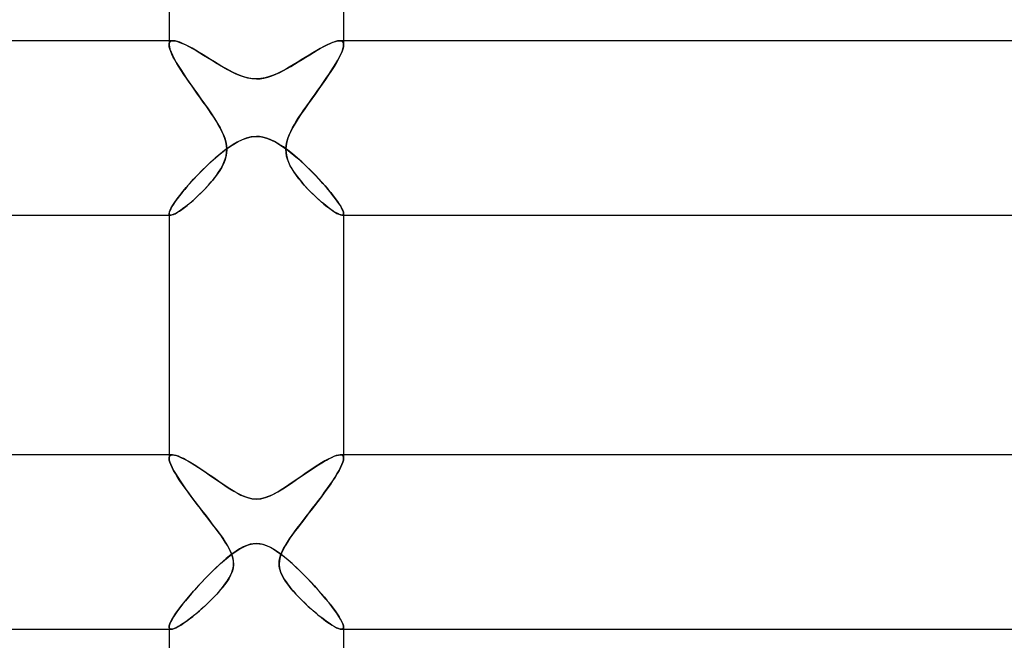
# Model space of a CAD drawing. Header units: millimetres. Extents: x -258 to 258, y -2 to 190.
# Tile 28 of 45: x -5 to 17, y 104 to 118. Entities that reach past the tile are written whole.
import ezdxf

# ---------------------------------------------------------------- set-up
doc = ezdxf.new("R2010")
doc.units = ezdxf.units.MM
doc.layers.add('HIDDEN', color=7, linetype='Continuous')
doc.layers.add('THICK', color=7, linetype='Continuous')

msp = doc.modelspace()

# ---------------------------------------------------------------- linework, layer by layer
at = {"layer": 'HIDDEN'}
for p, q in [((-2, 118), (-2, 117.908)), ((-1.997, 117.937), (-2, 117.908)), ((-2, 117.908), (-1.997, 117.936)), ((-1.996, 117.865), (-2, 117.908)), ((-2, 117.908), (-1.995, 117.861)), ((-1.989, 117.96), (-1.997, 117.937)), ((-1.997, 117.936), (-1.989, 117.959)), ((-1.984, 117.815), (-1.996, 117.865)), ((-1.995, 117.861), (-1.981, 117.805)), ((-1.976, 117.978), (-1.989, 117.96)), ((-1.989, 117.959), (-1.976, 117.977)), ((-1.976, 117.977), (-1.958, 117.99)), ((-1.957, 117.99), (-1.976, 117.978)), ((-1.958, 117.99), (-1.934, 117.998)), ((-1.933, 117.998), (-1.957, 117.99)), ((-1.934, 117.998), (-1.906, 118)), ((-1.905, 118), (-1.933, 117.998)), ((-1.862, 117.996), (-1.905, 118)), ((-1.811, 117.984), (-1.862, 117.996)), ((-1.754, 117.965), (-1.811, 117.984)), ((-1.691, 117.939), (-1.754, 117.965)), ((-1.623, 117.907), (-1.691, 117.939)), ((-1.551, 117.87), (-1.623, 117.907)), ((-1.474, 117.828), (-1.551, 117.87)), ((1.546, 117.867), (1.466, 117.824)), ((1.62, 117.906), (1.546, 117.867)), ((1.69, 117.938), (1.62, 117.906)), ((1.754, 117.964), (1.69, 117.938)), ((1.811, 117.984), (1.754, 117.964)), ((1.862, 117.996), (1.811, 117.984)), ((1.906, 118), (1.862, 117.996)), ((1.905, 118), (1.933, 117.998)), ((1.934, 117.998), (1.906, 118)), ((1.933, 117.998), (1.957, 117.99)), ((1.958, 117.99), (1.934, 117.998)), ((1.957, 117.99), (1.976, 117.978)), ((1.976, 117.977), (1.958, 117.99)), ((1.976, 117.978), (1.989, 117.96)), ((1.989, 117.959), (1.976, 117.977)), ((1.995, 117.861), (1.981, 117.806)), ((1.984, 117.815), (1.996, 117.865)), ((1.989, 117.96), (1.997, 117.937)), ((1.997, 117.936), (1.989, 117.959)), ((2, 117.908), (1.995, 117.861)), ((1.996, 117.865), (2, 117.908)), ((1.997, 117.937), (2, 117.908)), ((2, 117.908), (1.997, 117.936)), ((2, 118), (2, 117.908)), ((-1.964, 117.758), (-1.984, 117.815)), ((-1.981, 117.805), (-1.957, 117.741)), ((-1.937, 117.696), (-1.964, 117.758)), ((-1.957, 117.741), (-1.924, 117.669)), ((-1.904, 117.628), (-1.937, 117.696)), ((-1.924, 117.669), (-1.884, 117.59)), ((-1.865, 117.555), (-1.904, 117.628)), ((-1.393, 117.782), (-1.474, 117.828)), ((-1.309, 117.733), (-1.393, 117.782)), ((-1.223, 117.681), (-1.309, 117.733)), ((-1.137, 117.627), (-1.223, 117.681)), ((-1.049, 117.573), (-1.137, 117.627)), ((1.209, 117.672), (1.12, 117.617)), ((1.297, 117.725), (1.209, 117.672)), ((1.383, 117.776), (1.297, 117.725)), ((1.466, 117.824), (1.383, 117.776)), ((1.865, 117.555), (1.904, 117.628)), ((1.925, 117.669), (1.884, 117.59)), ((1.904, 117.628), (1.937, 117.696)), ((1.957, 117.742), (1.925, 117.669)), ((1.937, 117.696), (1.964, 117.758)), ((1.981, 117.806), (1.957, 117.742)), ((1.964, 117.758), (1.984, 117.815)), ((-1.884, 117.59), (-1.836, 117.504)), ((-1.82, 117.478), (-1.865, 117.555)), ((-1.836, 117.504), (-1.781, 117.413)), ((-1.771, 117.398), (-1.82, 117.478)), ((-1.781, 117.413), (-1.72, 117.318)), ((-1.718, 117.314), (-1.771, 117.398)), ((-0.961, 117.519), (-1.049, 117.573)), ((-0.874, 117.466), (-0.961, 117.519)), ((-0.788, 117.414), (-0.874, 117.466)), ((-0.703, 117.365), (-0.788, 117.414)), ((0.847, 117.449), (0.756, 117.396)), ((0.938, 117.505), (0.847, 117.449)), ((1.029, 117.561), (0.938, 117.505)), ((1.12, 117.617), (1.029, 117.561)), ((1.718, 117.314), (1.771, 117.398)), ((1.781, 117.414), (1.721, 117.318)), ((1.771, 117.398), (1.82, 117.478)), ((1.836, 117.505), (1.781, 117.414)), ((1.82, 117.478), (1.865, 117.555)), ((1.884, 117.59), (1.836, 117.505)), ((-1.72, 117.318), (-1.655, 117.218)), ((-1.661, 117.227), (-1.718, 117.314)), ((-1.601, 117.139), (-1.661, 117.227)), ((-1.655, 117.218), (-1.584, 117.114)), ((-0.619, 117.319), (-0.703, 117.365)), ((-0.535, 117.275), (-0.619, 117.319)), ((-0.446, 117.234), (-0.535, 117.275)), ((-0.355, 117.197), (-0.446, 117.234)), ((-0.262, 117.166), (-0.355, 117.197)), ((0.301, 117.178), (0.203, 117.15)), ((0.394, 117.212), (0.301, 117.178)), ((0.484, 117.251), (0.394, 117.212)), ((0.574, 117.295), (0.484, 117.251)), ((0.665, 117.344), (0.574, 117.295)), ((0.756, 117.396), (0.665, 117.344)), ((1.655, 117.218), (1.585, 117.114)), ((1.601, 117.139), (1.661, 117.227)), ((1.721, 117.318), (1.655, 117.218)), ((1.661, 117.227), (1.718, 117.314)), ((-1.539, 117.049), (-1.601, 117.139)), ((-1.584, 117.114), (-1.51, 117.007)), ((-1.475, 116.958), (-1.539, 117.049)), ((-1.51, 117.007), (-1.433, 116.897)), ((-1.411, 116.867), (-1.475, 116.958)), ((-0.171, 117.143), (-0.262, 117.166)), ((-0.084, 117.13), (-0.171, 117.143)), ((0, 117.126), (-0.084, 117.13)), ((0.103, 117.132), (0, 117.126)), ((0.203, 117.15), (0.103, 117.132)), ((1.411, 116.867), (1.475, 116.958)), ((1.51, 117.008), (1.433, 116.898)), ((1.475, 116.958), (1.539, 117.049)), ((1.585, 117.114), (1.51, 117.008)), ((1.539, 117.049), (1.601, 117.139)), ((-1.433, 116.897), (-1.353, 116.785)), ((-1.346, 116.776), (-1.411, 116.867)), ((-1.353, 116.785), (-1.271, 116.671)), ((-1.281, 116.685), (-1.346, 116.776)), ((1.353, 116.785), (1.271, 116.671)), ((1.281, 116.685), (1.346, 116.776)), ((1.346, 116.776), (1.411, 116.867)), ((1.433, 116.898), (1.353, 116.785)), ((-1.217, 116.594), (-1.281, 116.685)), ((-1.271, 116.671), (-1.189, 116.555)), ((-1.154, 116.505), (-1.217, 116.594)), ((-1.189, 116.555), (-1.108, 116.44)), ((-1.092, 116.417), (-1.154, 116.505)), ((1.092, 116.417), (1.154, 116.505)), ((1.189, 116.555), (1.108, 116.44)), ((1.154, 116.505), (1.217, 116.594)), ((1.271, 116.671), (1.189, 116.555)), ((1.217, 116.594), (1.281, 116.685)), ((-1.108, 116.44), (-1.03, 116.326)), ((-1.033, 116.331), (-1.092, 116.417)), ((-0.977, 116.246), (-1.033, 116.331)), ((-1.03, 116.326), (-0.957, 116.215)), ((1.03, 116.326), (0.957, 116.215)), ((0.977, 116.246), (1.033, 116.331)), ((1.108, 116.44), (1.03, 116.326)), ((1.033, 116.331), (1.092, 116.417)), ((-0.924, 116.162), (-0.977, 116.246)), ((-0.957, 116.215), (-0.89, 116.106)), ((-0.875, 116.08), (-0.924, 116.162)), ((-0.89, 116.106), (-0.83, 116)), ((-0.83, 116), (-0.875, 116.08)), ((0.89, 116.106), (0.83, 116)), ((0.83, 116), (0.875, 116.08)), ((0.875, 116.08), (0.924, 116.162)), ((0.957, 116.215), (0.89, 116.106)), ((0.924, 116.162), (0.977, 116.246)), ((-0.789, 115.921), (-0.83, 116)), ((-0.83, 116), (-0.79, 115.922)), ((-0.79, 115.922), (-0.754, 115.843)), ((-0.754, 115.842), (-0.789, 115.921)), ((-0.754, 115.843), (-0.724, 115.763)), ((-0.723, 115.761), (-0.754, 115.842)), ((0.723, 115.762), (0.754, 115.842)), ((0.754, 115.843), (0.724, 115.763)), ((0.79, 115.922), (0.754, 115.843)), ((0.754, 115.842), (0.789, 115.921)), ((0.789, 115.921), (0.83, 116)), ((0.83, 116), (0.79, 115.922)), ((-0.724, 115.763), (-0.7, 115.68)), ((-0.7, 115.679), (-0.723, 115.761)), ((-0.7, 115.68), (-0.684, 115.595)), ((-0.684, 115.597), (-0.7, 115.679)), ((-0.678, 115.515), (-0.684, 115.597)), ((-0.684, 115.595), (-0.678, 115.509)), ((-0.619, 115.564), (-0.516, 115.631)), ((-0.516, 115.631), (-0.415, 115.689)), ((-0.415, 115.689), (-0.318, 115.735)), ((-0.318, 115.735), (-0.229, 115.768)), ((-0.229, 115.768), (-0.147, 115.789)), ((-0.147, 115.789), (-0.072, 115.801)), ((-0.072, 115.801), (0, 115.805)), ((0, 115.805), (0.117, 115.795)), ((0.117, 115.795), (0.234, 115.766)), ((0.234, 115.766), (0.344, 115.723)), ((0.344, 115.723), (0.443, 115.673)), ((0.443, 115.673), (0.529, 115.623)), ((0.529, 115.623), (0.609, 115.57)), ((0.684, 115.595), (0.678, 115.509)), ((0.679, 115.515), (0.685, 115.597)), ((0.7, 115.68), (0.684, 115.595)), ((0.685, 115.597), (0.7, 115.68)), ((0.724, 115.763), (0.7, 115.68)), ((0.7, 115.68), (0.723, 115.762)), ((-0.935, 115.315), (-0.829, 115.404)), ((-0.829, 115.404), (-0.723, 115.488)), ((-0.723, 115.488), (-0.619, 115.564)), ((-0.683, 115.424), (-0.699, 115.339)), ((-0.695, 115.356), (-0.682, 115.434)), ((-0.678, 115.509), (-0.683, 115.424)), ((-0.682, 115.434), (-0.678, 115.515)), ((0.609, 115.57), (0.691, 115.512)), ((0.678, 115.509), (0.683, 115.424)), ((0.682, 115.434), (0.679, 115.515)), ((0.695, 115.357), (0.682, 115.434)), ((0.683, 115.424), (0.699, 115.339)), ((0.691, 115.512), (0.774, 115.448)), ((0.774, 115.448), (0.859, 115.379)), ((0.859, 115.379), (0.943, 115.307)), ((-1.144, 115.122), (-1.04, 115.22)), ((-1.04, 115.22), (-0.935, 115.315)), ((-0.756, 115.178), (-0.794, 115.102)), ((-0.778, 115.133), (-0.743, 115.207)), ((-0.723, 115.257), (-0.756, 115.178)), ((-0.743, 115.207), (-0.715, 115.281)), ((-0.699, 115.339), (-0.723, 115.257)), ((-0.715, 115.281), (-0.695, 115.356)), ((0.715, 115.281), (0.695, 115.357)), ((0.699, 115.339), (0.723, 115.257)), ((0.743, 115.207), (0.715, 115.281)), ((0.723, 115.257), (0.756, 115.178)), ((0.777, 115.134), (0.743, 115.207)), ((0.756, 115.178), (0.794, 115.102)), ((0.943, 115.307), (1.029, 115.231)), ((1.029, 115.231), (1.114, 115.151)), ((1.114, 115.151), (1.197, 115.071)), ((-1.438, 114.823), (-1.345, 114.922)), ((-1.345, 114.922), (-1.247, 115.022)), ((-1.247, 115.022), (-1.144, 115.122)), ((-0.889, 114.951), (-0.943, 114.876)), ((-0.917, 114.911), (-0.865, 114.985)), ((-0.839, 115.026), (-0.889, 114.951)), ((-0.865, 114.985), (-0.818, 115.059)), ((-0.794, 115.102), (-0.839, 115.026)), ((-0.818, 115.059), (-0.778, 115.133)), ((0.818, 115.06), (0.777, 115.134)), ((0.794, 115.102), (0.839, 115.026)), ((0.865, 114.986), (0.818, 115.06)), ((0.839, 115.026), (0.889, 114.951)), ((0.917, 114.911), (0.865, 114.986)), ((0.889, 114.951), (0.943, 114.876)), ((1.197, 115.071), (1.279, 114.989)), ((1.279, 114.989), (1.358, 114.908)), ((-1.609, 114.632), (-1.526, 114.726)), ((-1.526, 114.726), (-1.438, 114.823)), ((-1.063, 114.729), (-1.129, 114.655)), ((-1.101, 114.686), (-1.036, 114.761)), ((-1.001, 114.803), (-1.063, 114.729)), ((-1.036, 114.761), (-0.975, 114.836)), ((-0.943, 114.876), (-1.001, 114.803)), ((-0.975, 114.836), (-0.917, 114.911)), ((0.974, 114.836), (0.917, 114.911)), ((0.943, 114.876), (1.001, 114.803)), ((1.035, 114.761), (0.974, 114.836)), ((1.001, 114.803), (1.063, 114.729)), ((1.1, 114.687), (1.035, 114.761)), ((1.063, 114.729), (1.129, 114.655)), ((1.358, 114.908), (1.434, 114.828)), ((1.434, 114.828), (1.507, 114.748)), ((1.507, 114.748), (1.577, 114.669)), ((-1.755, 114.454), (-1.686, 114.541)), ((-1.686, 114.541), (-1.609, 114.632)), ((-1.379, 114.404), (-1.308, 114.471)), ((-1.267, 114.512), (-1.338, 114.443)), ((-1.308, 114.471), (-1.238, 114.541)), ((-1.197, 114.583), (-1.267, 114.512)), ((-1.238, 114.541), (-1.168, 114.613)), ((-1.129, 114.655), (-1.197, 114.583)), ((-1.168, 114.613), (-1.101, 114.686)), ((1.167, 114.614), (1.1, 114.687)), ((1.129, 114.655), (1.197, 114.583)), ((1.237, 114.542), (1.167, 114.614)), ((1.197, 114.583), (1.267, 114.512)), ((1.307, 114.472), (1.237, 114.542)), ((1.267, 114.512), (1.338, 114.443)), ((1.379, 114.405), (1.307, 114.472)), ((1.577, 114.669), (1.643, 114.592)), ((1.643, 114.592), (1.704, 114.518)), ((1.704, 114.518), (1.762, 114.446)), ((-1.918, 114.227), (-1.872, 114.296)), ((-1.872, 114.296), (-1.818, 114.372)), ((-1.818, 114.372), (-1.755, 114.454)), ((-1.551, 114.253), (-1.619, 114.199)), ((-1.585, 114.225), (-1.519, 114.28)), ((-1.481, 114.313), (-1.551, 114.253)), ((-1.519, 114.28), (-1.45, 114.34)), ((-1.41, 114.376), (-1.481, 114.313)), ((-1.45, 114.34), (-1.379, 114.404)), ((-1.338, 114.443), (-1.41, 114.376)), ((1.338, 114.443), (1.41, 114.376)), ((1.449, 114.341), (1.379, 114.405)), ((1.41, 114.376), (1.481, 114.313)), ((1.518, 114.281), (1.449, 114.341)), ((1.481, 114.313), (1.551, 114.253)), ((1.584, 114.226), (1.518, 114.281)), ((1.551, 114.253), (1.619, 114.199)), ((1.762, 114.446), (1.814, 114.378)), ((1.814, 114.378), (1.86, 114.313)), ((1.86, 114.313), (1.901, 114.252)), ((1.901, 114.252), (1.936, 114.197)), ((-2, 114.038), (-1.995, 114.071)), ((-2, 114.038), (-1.999, 114.027)), ((-1.999, 114.026), (-2, 114.038)), ((-1.999, 114.027), (-1.996, 114.017)), ((-1.996, 114.016), (-1.999, 114.026)), ((-1.996, 114.017), (-1.99, 114.009)), ((-1.99, 114.009), (-1.996, 114.016)), ((-1.995, 114.071), (-1.979, 114.114)), ((-1.979, 114.114), (-1.953, 114.166)), ((-1.953, 114.166), (-1.918, 114.227)), ((-1.935, 114.004), (-1.901, 114.016)), ((-1.894, 114.019), (-1.931, 114.005)), ((-1.901, 114.016), (-1.861, 114.034)), ((-1.849, 114.04), (-1.894, 114.019)), ((-1.861, 114.034), (-1.815, 114.06)), ((-1.799, 114.07), (-1.849, 114.04)), ((-1.815, 114.06), (-1.764, 114.092)), ((-1.743, 114.106), (-1.799, 114.07)), ((-1.764, 114.092), (-1.708, 114.131)), ((-1.683, 114.149), (-1.743, 114.106)), ((-1.708, 114.131), (-1.649, 114.175)), ((-1.619, 114.199), (-1.683, 114.149)), ((-1.649, 114.175), (-1.585, 114.225)), ((1.648, 114.176), (1.584, 114.226)), ((1.619, 114.199), (1.683, 114.149)), ((1.707, 114.132), (1.648, 114.176)), ((1.683, 114.149), (1.743, 114.106)), ((1.763, 114.093), (1.707, 114.132)), ((1.743, 114.106), (1.799, 114.07)), ((1.814, 114.061), (1.763, 114.093)), ((1.799, 114.07), (1.849, 114.04)), ((1.86, 114.035), (1.814, 114.061)), ((1.849, 114.04), (1.894, 114.019)), ((1.9, 114.016), (1.86, 114.035)), ((1.894, 114.019), (1.931, 114.005)), ((1.934, 114.004), (1.9, 114.016)), ((1.936, 114.197), (1.963, 114.147)), ((1.963, 114.147), (1.983, 114.104)), ((1.983, 114.104), (1.996, 114.067)), ((1.996, 114.017), (1.99, 114.009)), ((1.99, 114.009), (1.996, 114.016)), ((1.996, 114.067), (2, 114.038)), ((1.999, 114.027), (1.996, 114.017)), ((1.996, 114.016), (1.999, 114.026)), ((2, 114.038), (1.999, 114.027)), ((1.999, 114.026), (2, 114.038)), ((-2, 114), (-1.963, 114)), ((-1.99, 114.009), (-1.983, 114.004)), ((-1.983, 114.004), (-1.99, 114.009)), ((-1.983, 114.004), (-1.974, 114.001)), ((-1.973, 114.001), (-1.983, 114.004)), ((-1.974, 114.001), (-1.962, 114)), ((-1.962, 114), (-1.973, 114.001)), ((-1.931, 114.005), (-1.962, 114)), ((-1.962, 114), (-1.935, 114.004)), ((1.931, 114.005), (1.962, 114)), ((1.962, 114), (1.934, 114.004)), ((1.974, 114.001), (1.962, 114)), ((1.962, 114), (1.973, 114.001)), ((1.963, 114), (2, 114)), ((1.973, 114.001), (1.983, 114.004)), ((1.983, 114.004), (1.974, 114.001)), ((1.99, 114.009), (1.983, 114.004)), ((1.983, 114.004), (1.99, 114.009)), ((-2, 108.5), (-2, 108.422)), ((-2, 108.422), (-1.998, 108.446)), ((-1.998, 108.446), (-2, 108.422)), ((-1.996, 108.381), (-2, 108.422)), ((-2, 108.422), (-1.996, 108.382)), ((-1.998, 108.446), (-1.991, 108.466)), ((-1.991, 108.466), (-1.998, 108.446)), ((-1.996, 108.382), (-1.983, 108.333)), ((-1.982, 108.332), (-1.996, 108.381)), ((-1.991, 108.466), (-1.98, 108.481)), ((-1.98, 108.481), (-1.991, 108.466)), ((-1.98, 108.481), (-1.964, 108.492)), ((-1.964, 108.492), (-1.98, 108.481)), ((-1.964, 108.492), (-1.945, 108.498)), ((-1.944, 108.498), (-1.964, 108.492)), ((-1.945, 108.498), (-1.921, 108.5)), ((-1.92, 108.5), (-1.944, 108.498)), ((-1.882, 108.496), (-1.92, 108.5)), ((-1.838, 108.485), (-1.882, 108.496)), ((-1.787, 108.467), (-1.838, 108.485)), ((-1.732, 108.443), (-1.787, 108.467)), ((-1.671, 108.414), (-1.732, 108.443)), ((-1.606, 108.379), (-1.671, 108.414)), ((-1.537, 108.34), (-1.606, 108.379)), ((1.645, 108.401), (1.572, 108.36)), ((1.713, 108.435), (1.645, 108.401)), ((1.775, 108.462), (1.713, 108.435)), ((1.831, 108.483), (1.775, 108.462)), ((1.88, 108.496), (1.831, 108.483)), ((1.921, 108.5), (1.88, 108.496)), ((1.92, 108.5), (1.944, 108.498)), ((1.945, 108.498), (1.921, 108.5)), ((1.944, 108.498), (1.964, 108.492)), ((1.964, 108.492), (1.945, 108.498)), ((1.98, 108.481), (1.964, 108.492)), ((1.964, 108.492), (1.98, 108.481)), ((1.991, 108.466), (1.98, 108.481)), ((1.98, 108.481), (1.991, 108.466)), ((1.982, 108.332), (1.996, 108.381)), ((1.996, 108.382), (1.983, 108.333)), ((1.998, 108.446), (1.991, 108.466)), ((1.991, 108.466), (1.998, 108.446)), ((1.996, 108.381), (2, 108.422)), ((2, 108.422), (1.996, 108.382)), ((2, 108.422), (1.998, 108.446)), ((1.998, 108.446), (2, 108.422)), ((2, 108.5), (2, 108.422)), ((-1.983, 108.333), (-1.962, 108.277)), ((-1.961, 108.276), (-1.982, 108.332)), ((-1.962, 108.277), (-1.933, 108.214)), ((-1.932, 108.213), (-1.961, 108.276)), ((-1.933, 108.214), (-1.897, 108.145)), ((-1.896, 108.144), (-1.932, 108.213)), ((-1.897, 108.145), (-1.854, 108.07)), ((-1.854, 108.07), (-1.896, 108.144)), ((-1.465, 108.296), (-1.537, 108.34)), ((-1.39, 108.249), (-1.465, 108.296)), ((-1.311, 108.198), (-1.39, 108.249)), ((-1.23, 108.144), (-1.311, 108.198)), ((-1.147, 108.087), (-1.23, 108.144)), ((1.237, 108.149), (1.145, 108.086)), ((1.327, 108.208), (1.237, 108.149)), ((1.413, 108.263), (1.327, 108.208)), ((1.495, 108.314), (1.413, 108.263)), ((1.572, 108.36), (1.495, 108.314)), ((1.897, 108.145), (1.854, 108.07)), ((1.854, 108.07), (1.896, 108.144)), ((1.896, 108.144), (1.932, 108.213)), ((1.933, 108.214), (1.897, 108.145)), ((1.932, 108.213), (1.961, 108.276)), ((1.962, 108.277), (1.933, 108.214)), ((1.961, 108.276), (1.982, 108.332)), ((1.983, 108.333), (1.962, 108.277)), ((-1.805, 107.991), (-1.854, 108.07)), ((-1.854, 108.07), (-1.804, 107.989)), ((-1.752, 107.908), (-1.805, 107.991)), ((-1.804, 107.989), (-1.749, 107.905)), ((-1.061, 108.029), (-1.147, 108.087)), ((-0.976, 107.97), (-1.061, 108.029)), ((-0.891, 107.911), (-0.976, 107.97)), ((0.96, 107.959), (0.868, 107.896)), ((1.052, 108.023), (0.96, 107.959)), ((1.145, 108.086), (1.052, 108.023)), ((1.804, 107.99), (1.749, 107.905)), ((1.752, 107.908), (1.805, 107.991)), ((1.854, 108.07), (1.804, 107.99)), ((1.805, 107.991), (1.854, 108.07)), ((-1.694, 107.823), (-1.752, 107.908)), ((-1.749, 107.905), (-1.689, 107.816)), ((-1.632, 107.734), (-1.694, 107.823)), ((-1.689, 107.816), (-1.625, 107.724)), ((-1.566, 107.643), (-1.632, 107.734)), ((-1.625, 107.724), (-1.556, 107.629)), ((-0.807, 107.854), (-0.891, 107.911)), ((-0.725, 107.799), (-0.807, 107.854)), ((-0.645, 107.746), (-0.725, 107.799)), ((-0.567, 107.697), (-0.645, 107.746)), ((-0.492, 107.652), (-0.567, 107.697)), ((0.605, 107.721), (0.52, 107.669)), ((0.69, 107.776), (0.605, 107.721)), ((0.778, 107.834), (0.69, 107.776)), ((0.868, 107.896), (0.778, 107.834)), ((1.625, 107.724), (1.556, 107.629)), ((1.566, 107.643), (1.632, 107.734)), ((1.689, 107.816), (1.625, 107.724)), ((1.632, 107.734), (1.694, 107.823)), ((1.749, 107.905), (1.689, 107.816)), ((1.694, 107.823), (1.752, 107.908)), ((-1.498, 107.549), (-1.566, 107.643)), ((-1.556, 107.629), (-1.485, 107.532)), ((-1.427, 107.455), (-1.498, 107.549)), ((-1.485, 107.532), (-1.41, 107.433)), ((-0.411, 107.608), (-0.492, 107.652)), ((-0.315, 107.561), (-0.411, 107.608)), ((-0.209, 107.521), (-0.315, 107.561)), ((-0.102, 107.495), (-0.209, 107.521)), ((0, 107.487), (-0.102, 107.495)), ((0.093, 107.494), (0, 107.487)), ((0.183, 107.513), (0.093, 107.494)), ((0.27, 107.543), (0.183, 107.513)), ((0.353, 107.579), (0.27, 107.543)), ((0.436, 107.621), (0.353, 107.579)), ((0.52, 107.669), (0.436, 107.621)), ((1.485, 107.532), (1.41, 107.433)), ((1.427, 107.455), (1.498, 107.549)), ((1.556, 107.629), (1.485, 107.532)), ((1.498, 107.549), (1.566, 107.643)), ((-1.355, 107.361), (-1.427, 107.455)), ((-1.41, 107.433), (-1.334, 107.334)), ((-1.283, 107.267), (-1.355, 107.361)), ((-1.334, 107.334), (-1.258, 107.235)), ((-1.211, 107.174), (-1.283, 107.267)), ((1.211, 107.174), (1.283, 107.267)), ((1.335, 107.334), (1.258, 107.235)), ((1.283, 107.267), (1.355, 107.361)), ((1.41, 107.433), (1.335, 107.334)), ((1.355, 107.361), (1.427, 107.455)), ((-1.258, 107.235), (-1.183, 107.137)), ((-1.14, 107.083), (-1.211, 107.174)), ((-1.183, 107.137), (-1.108, 107.04)), ((-1.071, 106.993), (-1.14, 107.083)), ((-1.108, 107.04), (-1.034, 106.945)), ((1.108, 107.04), (1.035, 106.945)), ((1.071, 106.993), (1.14, 107.083)), ((1.183, 107.137), (1.108, 107.04)), ((1.14, 107.083), (1.211, 107.174)), ((1.258, 107.235), (1.183, 107.137)), ((-1.003, 106.904), (-1.071, 106.993)), ((-1.034, 106.945), (-0.964, 106.852)), ((-0.938, 106.819), (-1.003, 106.904)), ((-0.964, 106.852), (-0.896, 106.762)), ((-0.876, 106.735), (-0.938, 106.819)), ((0.876, 106.735), (0.938, 106.819)), ((0.964, 106.852), (0.896, 106.762)), ((0.938, 106.819), (1.003, 106.904)), ((1.035, 106.945), (0.964, 106.852)), ((1.003, 106.904), (1.071, 106.993)), ((-0.896, 106.762), (-0.831, 106.674)), ((-0.818, 106.655), (-0.876, 106.735)), ((-0.831, 106.674), (-0.77, 106.587)), ((-0.763, 106.577), (-0.818, 106.655)), ((-0.77, 106.587), (-0.712, 106.5)), ((-0.712, 106.5), (-0.763, 106.577)), ((0.77, 106.587), (0.712, 106.5)), ((0.712, 106.5), (0.763, 106.577)), ((0.763, 106.577), (0.818, 106.655)), ((0.832, 106.674), (0.77, 106.587)), ((0.818, 106.655), (0.876, 106.735)), ((0.896, 106.762), (0.832, 106.674)), ((-0.665, 106.424), (-0.712, 106.5)), ((-0.712, 106.5), (-0.659, 106.413)), ((-0.624, 106.35), (-0.665, 106.424)), ((-0.659, 106.413), (-0.612, 106.327)), ((-0.59, 106.281), (-0.624, 106.35)), ((-0.402, 106.332), (-0.321, 106.378)), ((-0.321, 106.378), (-0.24, 106.416)), ((-0.24, 106.416), (-0.158, 106.445)), ((-0.158, 106.445), (-0.078, 106.462)), ((-0.078, 106.462), (0, 106.468)), ((0, 106.468), (0.071, 106.463)), ((0.071, 106.463), (0.144, 106.449)), ((0.144, 106.449), (0.222, 106.423)), ((0.222, 106.423), (0.304, 106.387)), ((0.304, 106.387), (0.385, 106.342)), ((0.385, 106.342), (0.464, 106.291)), ((0.59, 106.281), (0.624, 106.35)), ((0.659, 106.413), (0.612, 106.327)), ((0.624, 106.35), (0.665, 106.424)), ((0.712, 106.5), (0.659, 106.413)), ((0.665, 106.424), (0.712, 106.5)), ((-0.731, 106.085), (-0.645, 106.156)), ((-0.645, 106.156), (-0.562, 106.221)), ((-0.612, 106.327), (-0.574, 106.243)), ((-0.564, 106.218), (-0.59, 106.281)), ((-0.574, 106.243), (-0.546, 106.161)), ((-0.546, 106.162), (-0.564, 106.218)), ((-0.562, 106.221), (-0.482, 106.279)), ((-0.533, 106.109), (-0.546, 106.162)), ((-0.546, 106.161), (-0.528, 106.075)), ((-0.526, 106.058), (-0.533, 106.109)), ((-0.482, 106.279), (-0.402, 106.332)), ((0.464, 106.291), (0.54, 106.237)), ((0.526, 106.058), (0.533, 106.109)), ((0.546, 106.161), (0.528, 106.075)), ((0.533, 106.109), (0.546, 106.162)), ((0.54, 106.237), (0.614, 106.181)), ((0.574, 106.243), (0.546, 106.161)), ((0.546, 106.162), (0.564, 106.218)), ((0.564, 106.218), (0.59, 106.281)), ((0.612, 106.327), (0.574, 106.243)), ((0.614, 106.181), (0.689, 106.12)), ((0.689, 106.12), (0.766, 106.054)), ((-0.998, 105.839), (-0.908, 105.926)), ((-0.908, 105.926), (-0.819, 106.008)), ((-0.819, 106.008), (-0.731, 106.085)), ((-0.533, 105.902), (-0.557, 105.819)), ((-0.544, 105.857), (-0.533, 105.905)), ((-0.523, 105.988), (-0.533, 105.902)), ((-0.533, 105.905), (-0.525, 105.955)), ((-0.528, 106.075), (-0.523, 105.988)), ((-0.523, 106.006), (-0.526, 106.058)), ((-0.525, 105.955), (-0.523, 106.006)), ((0.528, 106.075), (0.523, 105.988)), ((0.523, 106.006), (0.526, 106.058)), ((0.525, 105.955), (0.523, 106.006)), ((0.523, 105.988), (0.533, 105.902)), ((0.533, 105.905), (0.525, 105.955)), ((0.544, 105.857), (0.533, 105.905)), ((0.533, 105.902), (0.557, 105.819)), ((0.766, 106.054), (0.845, 105.983)), ((0.845, 105.983), (0.926, 105.909)), ((0.926, 105.909), (1.007, 105.831)), ((-1.179, 105.657), (-1.089, 105.75)), ((-1.089, 105.75), (-0.998, 105.839)), ((-0.633, 105.66), (-0.68, 105.586)), ((-0.667, 105.606), (-0.622, 105.679)), ((-0.59, 105.738), (-0.633, 105.66)), ((-0.622, 105.679), (-0.587, 105.745)), ((-0.557, 105.819), (-0.59, 105.738)), ((-0.587, 105.745), (-0.562, 105.804)), ((-0.562, 105.804), (-0.544, 105.857)), ((0.562, 105.804), (0.544, 105.857)), ((0.557, 105.819), (0.59, 105.738)), ((0.587, 105.745), (0.562, 105.804)), ((0.622, 105.679), (0.587, 105.745)), ((0.59, 105.738), (0.633, 105.66)), ((0.667, 105.606), (0.622, 105.679)), ((0.633, 105.66), (0.68, 105.586)), ((1.007, 105.831), (1.089, 105.749)), ((1.089, 105.749), (1.171, 105.666)), ((1.171, 105.666), (1.253, 105.58)), ((-1.44, 105.374), (-1.356, 105.468)), ((-1.356, 105.468), (-1.269, 105.562)), ((-1.269, 105.562), (-1.179, 105.657)), ((-0.845, 105.376), (-0.779, 105.454)), ((-0.785, 105.448), (-0.843, 105.379)), ((-0.731, 105.516), (-0.785, 105.448)), ((-0.779, 105.454), (-0.72, 105.531)), ((-0.68, 105.586), (-0.731, 105.516)), ((-0.72, 105.531), (-0.667, 105.606)), ((0.72, 105.531), (0.667, 105.606)), ((0.68, 105.586), (0.731, 105.516)), ((0.779, 105.454), (0.72, 105.531)), ((0.731, 105.516), (0.785, 105.448)), ((0.845, 105.376), (0.779, 105.454)), ((0.785, 105.448), (0.843, 105.379)), ((1.253, 105.58), (1.333, 105.493)), ((1.333, 105.493), (1.412, 105.406)), ((-1.595, 105.192), (-1.52, 105.282)), ((-1.52, 105.282), (-1.44, 105.374)), ((-1.067, 105.143), (-0.989, 105.22)), ((-0.973, 105.237), (-1.043, 105.166)), ((-0.989, 105.22), (-0.915, 105.298)), ((-0.906, 105.308), (-0.973, 105.237)), ((-0.915, 105.298), (-0.845, 105.376)), ((-0.843, 105.379), (-0.906, 105.308)), ((0.843, 105.379), (0.906, 105.308)), ((0.915, 105.298), (0.845, 105.376)), ((0.906, 105.308), (0.973, 105.237)), ((0.989, 105.22), (0.915, 105.298)), ((0.973, 105.237), (1.043, 105.166)), ((1.067, 105.143), (0.989, 105.22)), ((1.412, 105.406), (1.487, 105.32)), ((1.487, 105.32), (1.559, 105.236)), ((1.559, 105.236), (1.627, 105.153)), ((-1.791, 104.941), (-1.731, 105.021)), ((-1.731, 105.021), (-1.666, 105.105)), ((-1.666, 105.105), (-1.595, 105.192)), ((-1.306, 104.921), (-1.226, 104.992)), ((-1.19, 105.025), (-1.265, 104.957)), ((-1.226, 104.992), (-1.146, 105.066)), ((-1.116, 105.095), (-1.19, 105.025)), ((-1.146, 105.066), (-1.067, 105.143)), ((-1.043, 105.166), (-1.116, 105.095)), ((1.043, 105.166), (1.116, 105.095)), ((1.146, 105.066), (1.067, 105.143)), ((1.116, 105.095), (1.19, 105.025)), ((1.226, 104.992), (1.146, 105.066)), ((1.19, 105.025), (1.265, 104.957)), ((1.306, 104.921), (1.226, 104.992)), ((1.627, 105.153), (1.691, 105.073)), ((1.691, 105.073), (1.751, 104.995)), ((1.751, 104.995), (1.806, 104.921)), ((-1.929, 104.731), (-1.89, 104.796)), ((-1.89, 104.796), (-1.844, 104.866)), ((-1.844, 104.866), (-1.791, 104.941)), ((-1.483, 104.774), (-1.551, 104.721)), ((-1.532, 104.736), (-1.459, 104.793)), ((-1.412, 104.831), (-1.483, 104.774)), ((-1.459, 104.793), (-1.384, 104.855)), ((-1.34, 104.892), (-1.412, 104.831)), ((-1.384, 104.855), (-1.306, 104.921)), ((-1.265, 104.957), (-1.34, 104.892)), ((1.265, 104.957), (1.34, 104.892)), ((1.384, 104.855), (1.306, 104.921)), ((1.34, 104.892), (1.412, 104.831)), ((1.459, 104.793), (1.384, 104.855)), ((1.412, 104.831), (1.483, 104.774)), ((1.532, 104.736), (1.459, 104.793)), ((1.483, 104.774), (1.551, 104.721)), ((1.806, 104.921), (1.854, 104.851)), ((1.854, 104.851), (1.897, 104.785)), ((1.897, 104.785), (1.933, 104.724)), ((-2, 104.548), (-1.996, 104.582)), ((-2, 104.548), (-1.999, 104.533)), ((-1.999, 104.533), (-2, 104.548)), ((-1.999, 104.533), (-1.995, 104.521)), ((-1.994, 104.521), (-1.999, 104.533)), ((-1.996, 104.582), (-1.982, 104.624)), ((-1.982, 104.624), (-1.96, 104.674)), ((-1.96, 104.674), (-1.929, 104.731)), ((-1.84, 104.535), (-1.883, 104.516)), ((-1.882, 104.516), (-1.836, 104.536)), ((-1.791, 104.56), (-1.84, 104.535)), ((-1.836, 104.536), (-1.785, 104.563)), ((-1.737, 104.592), (-1.791, 104.56)), ((-1.785, 104.563), (-1.729, 104.597)), ((-1.679, 104.63), (-1.737, 104.592)), ((-1.729, 104.597), (-1.667, 104.638)), ((-1.617, 104.673), (-1.679, 104.63)), ((-1.667, 104.638), (-1.602, 104.684)), ((-1.551, 104.721), (-1.617, 104.673)), ((-1.602, 104.684), (-1.532, 104.736)), ((1.602, 104.684), (1.532, 104.736)), ((1.551, 104.721), (1.617, 104.673)), ((1.667, 104.638), (1.602, 104.684)), ((1.617, 104.673), (1.679, 104.63)), ((1.729, 104.597), (1.667, 104.638)), ((1.679, 104.63), (1.737, 104.592)), ((1.785, 104.563), (1.729, 104.597)), ((1.737, 104.592), (1.791, 104.56)), ((1.836, 104.536), (1.785, 104.563)), ((1.791, 104.56), (1.84, 104.535)), ((1.882, 104.516), (1.836, 104.536)), ((1.84, 104.535), (1.883, 104.516)), ((1.933, 104.724), (1.962, 104.67)), ((1.962, 104.67), (1.983, 104.622)), ((1.983, 104.622), (1.996, 104.581)), ((1.994, 104.521), (1.999, 104.533)), ((1.999, 104.533), (1.995, 104.521)), ((1.996, 104.581), (2, 104.548)), ((2, 104.548), (1.999, 104.533)), ((1.999, 104.533), (2, 104.548)), ((-2, 104.5), (-1.952, 104.5)), ((-1.995, 104.521), (-1.988, 104.512)), ((-1.988, 104.512), (-1.994, 104.521)), ((-1.988, 104.512), (-1.979, 104.505)), ((-1.978, 104.505), (-1.988, 104.512)), ((-1.979, 104.505), (-1.967, 104.501)), ((-1.966, 104.501), (-1.978, 104.505)), ((-1.967, 104.501), (-1.952, 104.5)), ((-1.952, 104.5), (-1.966, 104.501)), ((-1.952, 104.5), (-1.921, 104.504)), ((-1.921, 104.504), (-1.952, 104.5)), ((-1.921, 104.504), (-1.882, 104.516)), ((-1.883, 104.516), (-1.921, 104.504)), ((1.921, 104.504), (1.882, 104.516)), ((1.883, 104.516), (1.921, 104.504)), ((1.952, 104.5), (1.921, 104.504)), ((1.921, 104.504), (1.952, 104.5)), ((1.967, 104.501), (1.952, 104.5)), ((1.952, 104.5), (1.966, 104.501)), ((1.952, 104.5), (2, 104.5)), ((1.966, 104.501), (1.978, 104.505)), ((1.979, 104.505), (1.967, 104.501)), ((1.978, 104.505), (1.988, 104.512)), ((1.988, 104.512), (1.979, 104.505)), ((1.995, 104.521), (1.988, 104.512)), ((1.988, 104.512), (1.994, 104.521))]:
    msp.add_line(p, q, dxfattribs=at)
at = {"layer": 'THICK'}
for p, q in [((-2, 123.529), (-2, 118)), ((2, 123.529), (2, 118)), ((-1.906, 118), (-183.49, 118)), ((-1.906, 118), (-1.862, 117.996)), ((-1.862, 117.996), (-1.811, 117.984)), ((-1.811, 117.984), (-1.754, 117.964)), ((-1.754, 117.964), (-1.69, 117.938)), ((-1.69, 117.938), (-1.62, 117.906)), ((-1.62, 117.906), (-1.546, 117.867)), ((-1.546, 117.867), (-1.466, 117.824)), ((1.474, 117.828), (1.551, 117.87)), ((1.551, 117.87), (1.623, 117.907)), ((1.623, 117.907), (1.691, 117.939)), ((1.691, 117.939), (1.754, 117.965)), ((1.754, 117.965), (1.811, 117.984)), ((1.811, 117.984), (1.862, 117.996)), ((1.862, 117.996), (1.905, 118)), ((183.49, 118), (1.906, 118)), ((-1.466, 117.824), (-1.383, 117.776)), ((-1.383, 117.776), (-1.297, 117.725)), ((-1.297, 117.725), (-1.209, 117.672)), ((-1.209, 117.672), (-1.12, 117.617)), ((1.049, 117.573), (1.137, 117.627)), ((1.137, 117.627), (1.223, 117.681)), ((1.223, 117.681), (1.309, 117.733)), ((1.309, 117.733), (1.393, 117.782)), ((1.393, 117.782), (1.474, 117.828)), ((-1.12, 117.617), (-1.029, 117.561)), ((-1.029, 117.561), (-0.938, 117.505)), ((-0.938, 117.505), (-0.847, 117.449)), ((-0.847, 117.449), (-0.756, 117.396)), ((0.703, 117.365), (0.788, 117.414)), ((0.788, 117.414), (0.874, 117.466)), ((0.874, 117.466), (0.961, 117.519)), ((0.961, 117.519), (1.049, 117.573)), ((-0.756, 117.396), (-0.665, 117.344)), ((-0.665, 117.344), (-0.574, 117.295)), ((-0.574, 117.295), (-0.484, 117.251)), ((-0.484, 117.251), (-0.394, 117.212)), ((-0.394, 117.212), (-0.301, 117.178)), ((-0.301, 117.178), (-0.203, 117.15)), ((0.262, 117.166), (0.355, 117.197)), ((0.355, 117.197), (0.446, 117.234)), ((0.446, 117.234), (0.535, 117.275)), ((0.535, 117.275), (0.619, 117.319)), ((0.619, 117.319), (0.703, 117.365)), ((-0.203, 117.15), (-0.103, 117.132)), ((-0.103, 117.132), (0, 117.126)), ((0, 117.126), (0.084, 117.13)), ((0.084, 117.13), (0.171, 117.143)), ((0.171, 117.143), (0.262, 117.166)), ((-0.529, 115.623), (-0.609, 115.57)), ((-0.443, 115.673), (-0.529, 115.623)), ((-0.344, 115.723), (-0.443, 115.673)), ((-0.234, 115.766), (-0.344, 115.723)), ((-0.117, 115.795), (-0.234, 115.766)), ((0, 115.805), (-0.117, 115.795)), ((0.072, 115.801), (0, 115.805)), ((0.147, 115.789), (0.072, 115.801)), ((0.229, 115.768), (0.147, 115.789)), ((0.318, 115.735), (0.229, 115.768)), ((0.415, 115.689), (0.318, 115.735)), ((0.516, 115.631), (0.415, 115.689)), ((0.619, 115.564), (0.516, 115.631)), ((-0.859, 115.379), (-0.943, 115.307)), ((-0.774, 115.448), (-0.859, 115.379)), ((-0.691, 115.512), (-0.774, 115.448)), ((-0.609, 115.57), (-0.691, 115.512)), ((0.723, 115.488), (0.619, 115.564)), ((0.829, 115.404), (0.723, 115.488)), ((0.935, 115.315), (0.829, 115.404)), ((-1.114, 115.151), (-1.197, 115.071)), ((-1.029, 115.231), (-1.114, 115.151)), ((-0.943, 115.307), (-1.029, 115.231)), ((1.04, 115.22), (0.935, 115.315)), ((1.144, 115.122), (1.04, 115.22)), ((-1.279, 114.989), (-1.358, 114.908)), ((-1.197, 115.071), (-1.279, 114.989)), ((1.247, 115.022), (1.144, 115.122)), ((1.345, 114.922), (1.247, 115.022)), ((1.438, 114.823), (1.345, 114.922)), ((-1.507, 114.748), (-1.577, 114.669)), ((-1.434, 114.828), (-1.507, 114.748)), ((-1.358, 114.908), (-1.434, 114.828)), ((1.526, 114.726), (1.438, 114.823)), ((1.609, 114.632), (1.526, 114.726)), ((-1.704, 114.518), (-1.762, 114.446)), ((-1.643, 114.592), (-1.704, 114.518)), ((-1.577, 114.669), (-1.643, 114.592)), ((1.686, 114.541), (1.609, 114.632)), ((1.755, 114.454), (1.686, 114.541)), ((-1.901, 114.252), (-1.936, 114.197)), ((-1.86, 114.313), (-1.901, 114.252)), ((-1.814, 114.378), (-1.86, 114.313)), ((-1.762, 114.446), (-1.814, 114.378)), ((1.818, 114.372), (1.755, 114.454)), ((1.872, 114.296), (1.818, 114.372)), ((1.918, 114.227), (1.872, 114.296)), ((-1.996, 114.067), (-2, 114.038)), ((-2, 114.038), (-2, 108.5)), ((-1.983, 114.104), (-1.996, 114.067)), ((-1.963, 114.147), (-1.983, 114.104)), ((-1.936, 114.197), (-1.963, 114.147)), ((1.953, 114.166), (1.918, 114.227)), ((1.979, 114.114), (1.953, 114.166)), ((1.995, 114.071), (1.979, 114.114)), ((2, 114.038), (1.995, 114.071)), ((2, 114.038), (2, 108.5)), ((-183.49, 114), (-2, 114)), ((2, 114), (183.49, 114)), ((-1.921, 108.5), (-185.865, 108.5)), ((-1.921, 108.5), (-1.88, 108.496)), ((-1.88, 108.496), (-1.831, 108.483)), ((-1.831, 108.483), (-1.775, 108.462)), ((-1.775, 108.462), (-1.713, 108.435)), ((-1.713, 108.435), (-1.645, 108.401)), ((-1.645, 108.401), (-1.572, 108.36)), ((1.537, 108.34), (1.606, 108.379)), ((1.606, 108.379), (1.671, 108.414)), ((1.671, 108.414), (1.732, 108.443)), ((1.732, 108.443), (1.787, 108.467)), ((1.787, 108.467), (1.838, 108.485)), ((1.838, 108.485), (1.882, 108.496)), ((1.882, 108.496), (1.92, 108.5)), ((185.865, 108.5), (1.921, 108.5)), ((-1.572, 108.36), (-1.495, 108.314)), ((-1.495, 108.314), (-1.413, 108.263)), ((-1.413, 108.263), (-1.327, 108.208)), ((-1.327, 108.208), (-1.237, 108.149)), ((-1.237, 108.149), (-1.145, 108.086)), ((1.147, 108.087), (1.23, 108.144)), ((1.23, 108.144), (1.311, 108.198)), ((1.311, 108.198), (1.39, 108.249)), ((1.39, 108.249), (1.465, 108.296)), ((1.465, 108.296), (1.537, 108.34)), ((-1.145, 108.086), (-1.052, 108.023)), ((-1.052, 108.023), (-0.96, 107.959)), ((-0.96, 107.959), (-0.868, 107.896)), ((0.891, 107.911), (0.976, 107.97)), ((0.976, 107.97), (1.061, 108.029)), ((1.061, 108.029), (1.147, 108.087)), ((-0.868, 107.896), (-0.778, 107.834)), ((-0.778, 107.834), (-0.69, 107.776)), ((-0.69, 107.776), (-0.605, 107.721)), ((-0.605, 107.721), (-0.52, 107.669)), ((0.492, 107.652), (0.567, 107.697)), ((0.567, 107.697), (0.645, 107.746)), ((0.645, 107.746), (0.725, 107.799)), ((0.725, 107.799), (0.807, 107.854)), ((0.807, 107.854), (0.891, 107.911)), ((-0.52, 107.669), (-0.436, 107.621)), ((-0.436, 107.621), (-0.353, 107.579)), ((-0.353, 107.579), (-0.27, 107.543)), ((-0.27, 107.543), (-0.183, 107.513)), ((-0.183, 107.513), (-0.093, 107.494)), ((-0.093, 107.494), (0, 107.487)), ((0, 107.487), (0.102, 107.495)), ((0.102, 107.495), (0.209, 107.521)), ((0.209, 107.521), (0.315, 107.561)), ((0.315, 107.561), (0.411, 107.608)), ((0.411, 107.608), (0.492, 107.652)), ((-0.385, 106.342), (-0.464, 106.291)), ((-0.304, 106.387), (-0.385, 106.342)), ((-0.222, 106.423), (-0.304, 106.387)), ((-0.144, 106.449), (-0.222, 106.423)), ((-0.071, 106.463), (-0.144, 106.449)), ((0, 106.468), (-0.071, 106.463)), ((0.078, 106.462), (0, 106.468)), ((0.158, 106.445), (0.078, 106.462)), ((0.24, 106.416), (0.158, 106.445)), ((0.321, 106.378), (0.24, 106.416)), ((0.402, 106.332), (0.321, 106.378)), ((-0.689, 106.12), (-0.766, 106.054)), ((-0.614, 106.181), (-0.689, 106.12)), ((-0.54, 106.237), (-0.614, 106.181)), ((-0.464, 106.291), (-0.54, 106.237)), ((0.482, 106.279), (0.402, 106.332)), ((0.562, 106.221), (0.482, 106.279)), ((0.645, 106.156), (0.562, 106.221)), ((0.731, 106.085), (0.645, 106.156)), ((-0.926, 105.909), (-1.007, 105.831)), ((-0.845, 105.983), (-0.926, 105.909)), ((-0.766, 106.054), (-0.845, 105.983)), ((0.819, 106.008), (0.731, 106.085)), ((0.908, 105.926), (0.819, 106.008)), ((0.998, 105.839), (0.908, 105.926)), ((-1.171, 105.666), (-1.253, 105.58)), ((-1.089, 105.749), (-1.171, 105.666)), ((-1.007, 105.831), (-1.089, 105.749)), ((1.089, 105.75), (0.998, 105.839)), ((1.179, 105.657), (1.089, 105.75)), ((-1.333, 105.493), (-1.412, 105.406)), ((-1.253, 105.58), (-1.333, 105.493)), ((1.269, 105.562), (1.179, 105.657)), ((1.356, 105.468), (1.269, 105.562)), ((1.44, 105.374), (1.356, 105.468)), ((-1.559, 105.236), (-1.627, 105.153)), ((-1.487, 105.32), (-1.559, 105.236)), ((-1.412, 105.406), (-1.487, 105.32)), ((1.52, 105.282), (1.44, 105.374)), ((1.595, 105.192), (1.52, 105.282)), ((-1.751, 104.995), (-1.806, 104.921)), ((-1.691, 105.073), (-1.751, 104.995)), ((-1.627, 105.153), (-1.691, 105.073)), ((1.666, 105.105), (1.595, 105.192)), ((1.731, 105.021), (1.666, 105.105)), ((1.791, 104.941), (1.731, 105.021)), ((-1.897, 104.785), (-1.933, 104.724)), ((-1.854, 104.851), (-1.897, 104.785)), ((-1.806, 104.921), (-1.854, 104.851)), ((1.844, 104.866), (1.791, 104.941)), ((1.89, 104.796), (1.844, 104.866)), ((1.929, 104.731), (1.89, 104.796)), ((-1.996, 104.581), (-2, 104.548)), ((-2, 104.548), (-2, 99)), ((-1.983, 104.622), (-1.996, 104.581)), ((-1.962, 104.67), (-1.983, 104.622)), ((-1.933, 104.724), (-1.962, 104.67)), ((1.96, 104.674), (1.929, 104.731)), ((1.982, 104.624), (1.96, 104.674)), ((1.996, 104.582), (1.982, 104.624)), ((2, 104.548), (1.996, 104.582)), ((2, 104.548), (2, 99)), ((-185.865, 104.5), (-2, 104.5)), ((2, 104.5), (185.865, 104.5))]:
    msp.add_line(p, q, dxfattribs=at)

doc.saveas('drawing.dxf')
